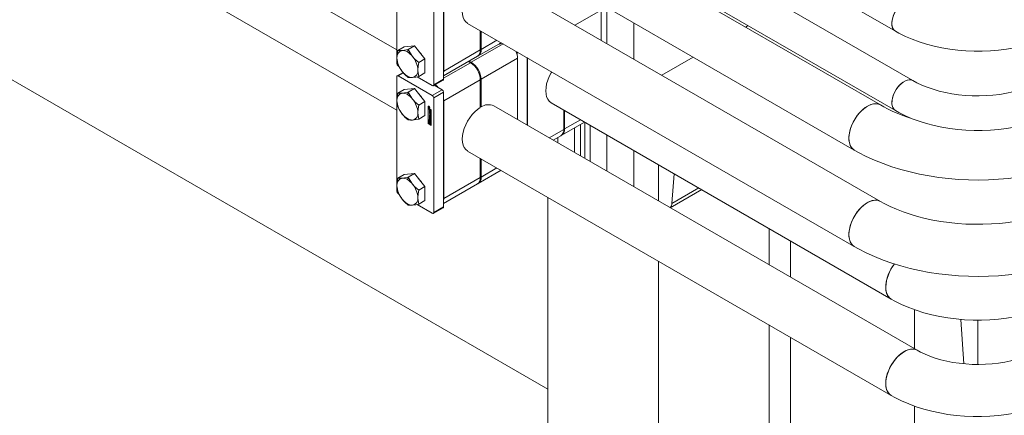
# Model space of a CAD drawing. Header units: millimetres. Extents: x 525 to 29324, y 175 to 20618.
# Tile 112 of 256: x 10965 to 11532, y 12393 to 12620. Entities that reach past the tile are written whole.
import ezdxf

# ---------------------------------------------------------------- set-up
doc = ezdxf.new("R2010")
doc.units = ezdxf.units.MM
doc.linetypes.add('SLD-Centrada-doble', pattern=[12.7, 6.35, -1.27, 1.27, -1.27, 1.27, -1.27])
doc.linetypes.add('SLD-Continua', pattern=[0])

msp = doc.modelspace()

# ---------------------------------------------------------------- linework, layer by layer
at = {"color": 7, "linetype": 'SLD-Continua', "lineweight": 18, "ltscale": 35}
for p, q in [((11181.89, 12602.99), (10389.12, 13060.65)), ((10374.12, 13034.67), (11181.89, 12568.35)), ((11277.47, 12724.3), (11468.92, 12613.78)), ((11478.92, 12585.38), (11247.86, 12718.76)), ((11237.87, 12701.44), (11468.92, 12568.06)), ((11268.86, 12407.63), (10813.48, 12670.51)), ((11268.86, 12407.63), (10813.48, 12670.51)), ((11268.86, 12407.63), (10813.48, 12670.51)), ((11268.86, 12407.63), (10813.48, 12670.51)), ((11268.86, 12407.63), (10813.48, 12670.51)), ((11460.21, 12571.33), (11285.73, 12672.05)), ((11181.89, 12595.15), (11181.89, 12661.13)), ((11208.76, 12586.17), (11208.76, 12652.15)), ((11203.1, 12582.9), (11203.1, 12648.88)), ((11208.93, 12590.89), (11208.93, 12647.23)), ((11460.21, 12515.81), (11237.64, 12644.29)), ((11270.73, 12646.07), (11445.21, 12545.35)), ((11302.8, 12627.56), (11302.8, 12606.68)), ((11299.44, 12608.62), (11299.44, 12625.99)), ((11222.65, 12618.31), (11445.21, 12489.83)), ((11318.36, 12618.57), (11318.36, 12597.7)), ((11382.51, 12616.18), (11384.04, 12617.06)), ((11382.51, 12616.18), (11384.04, 12617.06)), ((11382.51, 12616.18), (11384.04, 12617.06)), ((11382.51, 12616.18), (11384.04, 12617.06)), ((11382.51, 12616.18), (11384.04, 12617.06)), ((11384.04, 12617.06), (11382.51, 12616.18)), ((11384.04, 12617.06), (11382.51, 12616.18)), ((11384.04, 12617.06), (11382.51, 12616.18)), ((11384.04, 12617.06), (11382.51, 12616.18)), ((11384.04, 12617.06), (11382.51, 12616.18)), ((11229.93, 12603.01), (11229.93, 12614.11)), ((11230.36, 12613.86), (11230.36, 12603.25)), ((11186.06, 12604.75), (11182.49, 12602.69)), ((11192.07, 12605.29), (11186.06, 12604.75)), ((11192.07, 12605.29), (11188.5, 12603.23)), ((11198.08, 12597.81), (11192.07, 12605.29)), ((11228.7, 12599.59), (11241.89, 12607.2)), ((11241.26, 12606.41), (11240.88, 12606.63)), ((11240.92, 12606.64), (11241.26, 12606.44)), ((11241.06, 12606.73), (11241.26, 12606.61)), ((11241.26, 12606.81), (11241.23, 12606.83)), ((11241.26, 12606.61), (11241.93, 12606.99)), ((11241.58, 12606.99), (11241.26, 12606.81)), ((11242.27, 12606.98), (11241.26, 12606.41)), ((11241.26, 12606.44), (11241.93, 12606.83)), ((11241.26, 12606.44), (11241.26, 12606.61)), ((11241.41, 12606.93), (11241.44, 12606.91)), ((11241.55, 12607.01), (11241.58, 12606.99)), ((11241.93, 12606.99), (11241.72, 12607.11)), ((11241.76, 12607.13), (11242.1, 12606.93)), ((11241.93, 12606.83), (11241.93, 12606.99)), ((11242.1, 12606.93), (11242.1, 12607.08)), ((11242.1, 12606.93), (11242.23, 12607)), ((11208.76, 12588.08), (11228.28, 12599.35)), ((11251.18, 12601.84), (11251.18, 12599.95)), ((11334.43, 12588.42), (11352.51, 12598.86)), ((11334.43, 12588.42), (11352.51, 12598.86)), ((11334.43, 12588.42), (11352.51, 12598.86)), ((11334.43, 12588.42), (11352.51, 12598.86)), ((11334.43, 12588.42), (11352.51, 12598.86)), ((11352.51, 12598.86), (11334.43, 12588.42)), ((11352.51, 12598.86), (11334.43, 12588.42)), ((11352.51, 12598.86), (11334.43, 12588.42)), ((11352.51, 12598.86), (11334.43, 12588.42)), ((11352.51, 12598.86), (11334.43, 12588.42)), ((11183.1, 12593.55), (11182.66, 12593.8)), ((11198.08, 12597.81), (11194.51, 12595.75)), ((11198.08, 12589.8), (11198.08, 12597.81)), ((11224.28, 12595.66), (11223.08, 12596.35)), ((11223.51, 12596.59), (11224.7, 12595.91)), ((11251.36, 12562.89), (11251.36, 12598.23)), ((11256.84, 12559.72), (11256.84, 12598.57)), ((11257.02, 12559.62), (11257.02, 12598.47)), ((11181.89, 12521.66), (11181.89, 12587.64)), ((11185.47, 12590.08), (11182.11, 12588.14)), ((11202.32, 12576.74), (11182.66, 12588.09)), ((11202.32, 12582.46), (11193.5, 12587.55)), ((11198.08, 12589.8), (11194.51, 12587.74)), ((11202.87, 12582.4), (11208.53, 12585.67)), ((11207.98, 12580.01), (11203.35, 12582.68)), ((11229.93, 12569.94), (11229.93, 12585.86)), ((11230.36, 12586.11), (11230.36, 12570.18)), ((11186.06, 12580.26), (11182.49, 12578.2)), ((11192.07, 12580.79), (11186.06, 12580.26)), ((11192.07, 12580.79), (11188.5, 12578.74)), ((11198.08, 12573.32), (11192.07, 12580.79)), ((11208.76, 12512.68), (11208.76, 12578.66)), ((11198.08, 12573.32), (11194.51, 12571.26)), ((11198.08, 12565.3), (11198.08, 12573.32)), ((11200.23, 12570.62), (11200.09, 12570.54)), ((11200.33, 12570.64), (11200.23, 12570.62)), ((11203.1, 12509.42), (11203.1, 12575.39)), ((11208.93, 12517.4), (11208.93, 12573.74)), ((11481.42, 12430.08), (11237.64, 12570.8)), ((11270.73, 12572.58), (11466.42, 12459.61)), ((11198.08, 12565.3), (11194.51, 12563.24)), ((11199.83, 12569.61), (11201.68, 12568.53)), ((11199.83, 12560.62), (11199.83, 12569.61)), ((11199.97, 12569.52), (11199.97, 12560.7)), ((11200, 12569.3), (11200.14, 12569.38)), ((11200, 12569.3), (11200, 12562.81)), ((11201.51, 12568.43), (11200, 12569.3)), ((11200.1, 12570.06), (11200.1, 12570.26)), ((11200.2, 12570.12), (11200.1, 12570.06)), ((11200.6, 12569.77), (11200.1, 12570.06)), ((11201.65, 12568.51), (11200.14, 12569.38)), ((11200.18, 12570.2), (11200.18, 12570.19)), ((11200.18, 12570.19), (11200.18, 12570.17)), ((11200.18, 12570.17), (11200.18, 12570.13)), ((11200.18, 12570.13), (11200.35, 12570.04)), ((11200.31, 12570.32), (11200.2, 12570.26)), ((11200.24, 12570.28), (11200.24, 12570.34)), ((11200.34, 12570.29), (11200.27, 12570.24)), ((11200.38, 12570.22), (11200.32, 12570.18)), ((11200.49, 12570.14), (11200.35, 12570.06)), ((11200.49, 12570.12), (11200.35, 12570.04)), ((11200.35, 12570.04), (11200.35, 12570.06)), ((11200.51, 12570.1), (11200.37, 12570.02)), ((11200.6, 12570.04), (11200.37, 12570.02)), ((11200.37, 12570.02), (11200.6, 12569.89)), ((11200.41, 12570.05), (11200.39, 12570.06)), ((11200.41, 12570.14), (11200.6, 12570.17)), ((11200.49, 12570.14), (11200.49, 12570.15)), ((11200.49, 12570.12), (11200.49, 12570.14)), ((11200.6, 12570.11), (11200.51, 12570.1)), ((11200.6, 12570.17), (11200.6, 12570.04)), ((11200.6, 12569.89), (11200.6, 12569.77)), ((11200.6, 12569.65), (11200.74, 12569.73)), ((11200.68, 12568.78), (11200.86, 12568.67)), ((11200.68, 12567.85), (11200.68, 12568.78)), ((11200.82, 12567.94), (11200.68, 12567.85)), ((11201.41, 12567.43), (11200.68, 12567.85)), ((11200.68, 12567.77), (11200.86, 12567.67)), ((11200.68, 12566.85), (11200.68, 12567.77)), ((11200.82, 12566.93), (11200.68, 12566.85)), ((11201.41, 12566.43), (11200.68, 12566.85)), ((11200.68, 12566.75), (11201.21, 12566.45)), ((11200.68, 12566.48), (11200.68, 12566.75)), ((11200.82, 12566.56), (11200.68, 12566.48)), ((11201.18, 12566.19), (11200.68, 12566.48)), ((11200.68, 12565.92), (11201.18, 12565.63)), ((11200.68, 12565.64), (11200.68, 12565.92)), ((11200.82, 12565.73), (11200.68, 12565.64)), ((11201.21, 12565.34), (11200.68, 12565.64)), ((11200.68, 12565.21), (11201.41, 12565.24)), ((11200.68, 12564.81), (11200.68, 12565.21)), ((11200.82, 12564.89), (11200.68, 12564.81)), ((11201.41, 12563.94), (11200.68, 12564.81)), ((11200.82, 12567.94), (11200.82, 12568.7)), ((11201.41, 12567.59), (11200.82, 12567.94)), ((11200.82, 12566.93), (11200.82, 12567.69)), ((11201.41, 12566.59), (11200.82, 12566.93)), ((11200.82, 12566.56), (11200.82, 12566.67)), ((11201.32, 12566.27), (11200.82, 12566.56)), ((11200.82, 12565.73), (11200.82, 12565.84)), ((11201.35, 12565.42), (11200.82, 12565.73)), ((11200.82, 12564.89), (11200.82, 12565.21)), ((11201.41, 12564.19), (11200.82, 12564.89)), ((11200.98, 12565), (11200.84, 12564.92)), ((11201.13, 12564.93), (11200.84, 12564.92)), ((11200.84, 12564.92), (11201.13, 12564.57)), ((11200.86, 12568.67), (11200.86, 12568.02)), ((11200.86, 12568.02), (11200.98, 12567.95)), ((11200.86, 12567.67), (11200.86, 12567.02)), ((11200.86, 12567.02), (11200.98, 12566.95)), ((11200.98, 12568.57), (11201.16, 12568.47)), ((11200.98, 12567.95), (11200.98, 12568.57)), ((11201.12, 12568.03), (11200.98, 12567.95)), ((11200.98, 12567.57), (11201.16, 12567.46)), ((11200.98, 12566.95), (11200.98, 12567.57)), ((11201.12, 12567.03), (11200.98, 12566.95)), ((11201.27, 12565.01), (11200.98, 12565)), ((11201.12, 12568.03), (11201.12, 12568.49)), ((11201.12, 12567.03), (11201.12, 12567.48)), ((11201.27, 12565.01), (11201.13, 12564.93)), ((11201.13, 12564.57), (11201.13, 12564.93)), ((11201.16, 12568.47), (11201.16, 12567.85)), ((11201.16, 12567.85), (11201.41, 12567.7)), ((11201.16, 12567.46), (11201.16, 12566.84)), ((11201.16, 12566.84), (11201.41, 12566.7)), ((11201.23, 12565.63), (11201.37, 12565.71)), ((11201.25, 12565.67), (11201.25, 12566.06)), ((11201.27, 12564.65), (11201.27, 12565.01)), ((11201.41, 12565.01), (11201.29, 12564.94)), ((11201.41, 12564.94), (11201.29, 12564.94)), ((11201.29, 12564.94), (11201.29, 12564.38)), ((11201.39, 12565.75), (11201.39, 12566.14)), ((11201.41, 12567.7), (11201.41, 12567.43)), ((11201.41, 12566.7), (11201.41, 12566.43)), ((11201.41, 12565.24), (11201.41, 12564.94)), ((11201.43, 12566.06), (11201.43, 12565.47)), ((11201.65, 12568.51), (11201.51, 12568.43)), ((11201.51, 12561.94), (11201.51, 12568.43)), ((11201.65, 12562.02), (11201.65, 12568.51)), ((11201.68, 12568.53), (11201.68, 12559.55)), ((11229.93, 12570.43), (11230.36, 12570.18)), ((11278.02, 12557.28), (11278.02, 12568.37)), ((11278.44, 12568.13), (11278.44, 12557.52)), ((11199.97, 12560.7), (11199.83, 12560.62)), ((11201.68, 12559.55), (11199.83, 12560.62)), ((11201.68, 12559.71), (11199.97, 12560.7)), ((11200, 12562.81), (11201.51, 12561.94)), ((11200.14, 12562.68), (11200, 12562.6)), ((11200.18, 12562.5), (11200, 12562.6)), ((11200, 12562.6), (11200, 12560.72)), ((11200, 12560.72), (11200.67, 12560.34)), ((11200.32, 12562.58), (11200.14, 12562.68)), ((11200.32, 12562.58), (11200.18, 12562.5)), ((11200.18, 12560.83), (11200.18, 12562.5)), ((11200.32, 12560.91), (11200.18, 12560.83)), ((11200.49, 12560.64), (11200.18, 12560.83)), ((11200.32, 12561.7), (11200.32, 12562.58)), ((11200.32, 12560.91), (11200.32, 12561.26)), ((11200.49, 12560.81), (11200.32, 12560.91)), ((11200.49, 12561.86), (11200.42, 12561.81)), ((11200.63, 12562.4), (11200.49, 12562.32)), ((11200.49, 12562.32), (11200.49, 12561.84)), ((11200.67, 12562.22), (11200.49, 12562.32)), ((11200.49, 12560.92), (11200.49, 12560.64)), ((11200.81, 12562.3), (11200.63, 12562.4)), ((11200.81, 12562.3), (11200.67, 12562.22)), ((11200.67, 12561.61), (11200.67, 12562.22)), ((11200.81, 12561.69), (11200.67, 12561.61)), ((11200.81, 12561.03), (11200.67, 12560.95)), ((11200.67, 12560.34), (11200.67, 12560.95)), ((11200.81, 12560.42), (11200.67, 12560.34)), ((11200.68, 12564.62), (11200.86, 12564.52)), ((11200.68, 12563.6), (11200.68, 12564.62)), ((11200.82, 12563.68), (11200.68, 12563.6)), ((11200.86, 12563.49), (11200.68, 12563.6)), ((11200.68, 12562.77), (11200.68, 12563.28)), ((11200.81, 12561.69), (11200.81, 12562.3)), ((11200.81, 12560.42), (11200.81, 12561.03)), ((11200.82, 12563.68), (11200.82, 12564.54)), ((11200.86, 12563.66), (11200.82, 12563.68)), ((11200.82, 12562.85), (11200.82, 12563.36)), ((11200.98, 12562.2), (11200.84, 12562.12)), ((11201.51, 12561.73), (11200.84, 12562.12)), ((11200.84, 12562.12), (11200.84, 12561.51)), ((11200.98, 12560.93), (11200.84, 12560.85)), ((11200.84, 12560.85), (11200.84, 12560.24)), ((11200.84, 12560.24), (11201.02, 12560.14)), ((11200.86, 12564.52), (11200.86, 12564.14)), ((11200.86, 12564.14), (11201.41, 12563.83)), ((11201, 12563.95), (11200.86, 12563.87)), ((11200.86, 12563.87), (11200.86, 12563.49)), ((11201.41, 12563.55), (11200.86, 12563.87)), ((11200.87, 12563.12), (11200.87, 12562.69)), ((11200.92, 12563.21), (11200.89, 12563.19)), ((11200.92, 12563.4), (11200.92, 12563.19)), ((11200.94, 12562.58), (11201.08, 12562.66)), ((11200.96, 12562.64), (11200.97, 12563.11)), ((11201.65, 12561.82), (11200.98, 12562.2)), ((11201.03, 12560.92), (11200.98, 12560.93)), ((11201.41, 12563.71), (11201, 12563.95)), ((11201.02, 12561.54), (11201.02, 12561.81)), ((11201.02, 12561.81), (11201.33, 12561.63)), ((11201.16, 12561.62), (11201.02, 12561.54)), ((11201.02, 12560.14), (11201.02, 12560.62)), ((11201.16, 12560.22), (11201.02, 12560.14)), ((11201.09, 12560.64), (11201.23, 12560.73)), ((11201.11, 12562.72), (11201.12, 12563.19)), ((11201.27, 12564.65), (11201.13, 12564.57)), ((11201.15, 12562.97), (11201.14, 12562.51)), ((11201.16, 12561.62), (11201.16, 12561.73)), ((11201.16, 12560.22), (11201.16, 12560.68)), ((11201.32, 12563.12), (11201.17, 12563.04)), ((11201.19, 12562.42), (11201.2, 12562.42)), ((11201.19, 12562.21), (11201.19, 12562.42)), ((11201.34, 12562.29), (11201.19, 12562.21)), ((11201.35, 12563.09), (11201.22, 12563.01)), ((11201.22, 12562.41), (11201.36, 12562.5)), ((11201.38, 12563.05), (11201.24, 12562.97)), ((11201.24, 12562.48), (11201.24, 12562.91)), ((11201.29, 12564.38), (11201.41, 12564.23)), ((11201.33, 12561.63), (11201.33, 12559.96)), ((11201.33, 12559.96), (11201.51, 12559.85)), ((11201.34, 12562.29), (11201.34, 12562.48)), ((11201.39, 12562.56), (11201.39, 12563)), ((11201.41, 12564.23), (11201.41, 12563.94)), ((11201.41, 12563.83), (11201.41, 12563.55)), ((11201.43, 12562.84), (11201.43, 12562.34)), ((11201.51, 12561.94), (11201.65, 12562.02)), ((11201.65, 12561.82), (11201.51, 12561.73)), ((11201.51, 12559.85), (11201.51, 12561.73)), ((11201.65, 12559.94), (11201.51, 12559.85)), ((11201.65, 12559.94), (11201.65, 12561.82)), ((11276.78, 12553.86), (11289.97, 12561.47)), ((11287.6, 12560.1), (11287.6, 12541.97)), ((11290.07, 12561.41), (11290.07, 12540.54)), ((11293.25, 12559.58), (11293.25, 12538.7)), ((11271.89, 12551.04), (11276.36, 12553.62)), ((11284.06, 12558.06), (11284.06, 12544.01)), ((11302.8, 12554.07), (11302.8, 12533.19)), ((11274.52, 12552.55), (11274.52, 12549.52)), ((11222.65, 12544.82), (11466.42, 12404.09)), ((11318.36, 12545.09), (11318.36, 12524.21)), ((11229.93, 12529.52), (11229.93, 12540.62)), ((11230.36, 12540.37), (11230.36, 12529.77)), ((11332.5, 12516.05), (11332.5, 12536.92)), ((11332.5, 12516.05), (11332.5, 12536.92)), ((11332.5, 12516.05), (11332.5, 12536.92)), ((11332.5, 12516.05), (11332.5, 12536.92)), ((11332.5, 12516.05), (11332.5, 12536.92)), ((11332.5, 12516.05), (11332.5, 12536.92)), ((11332.5, 12516.05), (11332.5, 12536.92)), ((11332.5, 12516.05), (11332.5, 12536.92)), ((11332.5, 12516.05), (11332.5, 12536.92)), ((11332.5, 12516.05), (11332.5, 12536.92)), ((11186.06, 12531.26), (11182.49, 12529.21)), ((11192.07, 12531.8), (11186.06, 12531.26)), ((11192.07, 12531.8), (11188.5, 12529.74)), ((11198.08, 12524.32), (11192.07, 12531.8)), ((11228.7, 12526.1), (11241.89, 12533.72)), ((11341.45, 12531.75), (11340.22, 12514.62)), ((11341.45, 12531.75), (11340.22, 12514.62)), ((11341.45, 12531.75), (11340.22, 12514.62)), ((11341.45, 12531.75), (11340.22, 12514.62)), ((11341.45, 12531.75), (11340.22, 12514.62)), ((11208.76, 12514.59), (11228.28, 12525.86)), ((11183.1, 12520.06), (11182.66, 12520.31)), ((11198.08, 12524.32), (11194.51, 12522.27)), ((11198.08, 12516.31), (11198.08, 12524.32)), ((11339.26, 12512.14), (11357.35, 12522.58)), ((11339.26, 12512.14), (11357.35, 12522.58)), ((11339.26, 12512.14), (11357.35, 12522.58)), ((11339.26, 12512.14), (11357.35, 12522.58)), ((11339.26, 12512.14), (11357.35, 12522.58)), ((11202.32, 12508.97), (11193.5, 12514.06)), ((11198.08, 12516.31), (11194.51, 12514.25)), ((11268.86, 11778.92), (11268.86, 12518.14)), ((11268.86, 11778.92), (11268.86, 12518.14)), ((11268.86, 11778.92), (11268.86, 12518.14)), ((11268.86, 11778.92), (11268.86, 12518.14)), ((11268.86, 11778.92), (11268.86, 12518.14)), ((11202.87, 12508.91), (11208.53, 12512.18)), ((11396.14, 12479.31), (11396.14, 12500.18)), ((11396.14, 12479.31), (11396.14, 12500.18)), ((11396.14, 12479.31), (11396.14, 12500.18)), ((11396.14, 12479.31), (11396.14, 12500.18)), ((11396.14, 12479.31), (11396.14, 12500.18)), ((11408.51, 12472.16), (11408.51, 12493.04)), ((11408.51, 12472.16), (11408.51, 12493.04)), ((11408.51, 12472.16), (11408.51, 12493.04)), ((11408.51, 12472.16), (11408.51, 12493.04)), ((11408.51, 12472.16), (11408.51, 12493.04)), ((11332.5, 11742.19), (11332.5, 12481.41)), ((11332.5, 11742.19), (11332.5, 12481.41)), ((11332.5, 11742.19), (11332.5, 12481.41)), ((11332.5, 11742.19), (11332.5, 12481.41)), ((11332.5, 11742.19), (11332.5, 12481.41)), ((11508.3, 12422.32), (11506.6, 12447.88)), ((11508.3, 12422.32), (11506.6, 12447.88)), ((11508.3, 12422.32), (11506.6, 12447.88)), ((11508.3, 12422.32), (11506.6, 12447.88)), ((11508.3, 12422.32), (11506.6, 12447.88)), ((11516.35, 12447.48), (11516.35, 12421.95)), ((11516.35, 12447.48), (11516.35, 12421.95)), ((11516.35, 12447.48), (11516.35, 12421.95)), ((11516.35, 12447.48), (11516.35, 12421.95)), ((11516.35, 12447.48), (11516.35, 12421.95)), ((11396.14, 11778.92), (11396.14, 12444.67)), ((11396.14, 11778.92), (11396.14, 12444.67)), ((11396.14, 11778.92), (11396.14, 12444.67)), ((11396.14, 11778.92), (11396.14, 12444.67)), ((11396.14, 11778.92), (11396.14, 12444.67)), ((11408.51, 11715.67), (11408.51, 12437.52)), ((11408.51, 11715.67), (11408.51, 12437.52)), ((11408.51, 11715.67), (11408.51, 12437.52)), ((11408.51, 11715.67), (11408.51, 12437.52)), ((11408.51, 11715.67), (11408.51, 12437.52))]:
    msp.add_line(p, q, dxfattribs=at)
at = {"color": 8, "linetype": 'SLD-Centrada-doble', "lineweight": 18, "ltscale": 35}
for p, q in [((11299.44, 12625.99), (11284.4, 12617.3)), ((11243.08, 12606.52), (11224.7, 12595.91)), ((11239.54, 12608.56), (11230.36, 12603.25)), ((11187.97, 12601.85), (11188.5, 12603.23)), ((11208.93, 12590.89), (11229.93, 12603.01)), ((11208.76, 12586.7), (11224.28, 12595.66)), ((11251.36, 12598.23), (11230.36, 12586.11)), ((11182.66, 12588.09), (11185.7, 12589.84)), ((11188.5, 12587.2), (11187.97, 12587.97)), ((11203.1, 12582.9), (11208.76, 12586.17)), ((11208.93, 12573.74), (11229.93, 12585.86)), ((11187.97, 12577.35), (11188.5, 12578.74)), ((11202.32, 12576.74), (11207.98, 12580.01)), ((11203.1, 12575.39), (11208.76, 12578.66)), ((11200.44, 12570.57), (11200.34, 12570.51)), ((11200.24, 12570.34), (11200.1, 12570.26)), ((11200.21, 12570.39), (11200.11, 12570.33)), ((11200.32, 12570.31), (11200.23, 12570.26)), ((11200.34, 12570.3), (11200.26, 12570.25)), ((11200.47, 12569.63), (11200.34, 12569.55)), ((11201.32, 12566.27), (11201.18, 12566.19)), ((11201.35, 12565.42), (11201.21, 12565.34)), ((11201.39, 12566.14), (11201.25, 12566.06)), ((11201.39, 12565.75), (11201.25, 12565.67)), ((11188.5, 12562.71), (11187.97, 12563.47)), ((11200.82, 12563.36), (11200.68, 12563.28)), ((11200.82, 12562.85), (11200.68, 12562.77)), ((11200.92, 12563.2), (11200.9, 12563.19)), ((11201.05, 12562.45), (11200.91, 12562.37)), ((11201.1, 12562.67), (11200.95, 12562.59)), ((11201.11, 12562.72), (11200.96, 12562.64)), ((11201.1, 12562.7), (11200.96, 12562.62)), ((11201.12, 12563.19), (11200.97, 12563.11)), ((11201.2, 12563.03), (11201.34, 12563.11)), ((11201.35, 12562.28), (11201.2, 12562.2)), ((11201.37, 12562.5), (11201.23, 12562.42)), ((11201.39, 12563), (11201.24, 12562.91)), ((11201.39, 12562.56), (11201.24, 12562.48)), ((11201.38, 12562.53), (11201.24, 12562.45)), ((11287.63, 12562.83), (11278.44, 12557.52)), ((11269.55, 12552.39), (11278.02, 12557.28)), ((11239.54, 12535.07), (11230.36, 12529.77)), ((11187.97, 12528.36), (11188.5, 12529.74)), ((11208.93, 12517.4), (11229.93, 12529.52)), ((11355.67, 12523.54), (11340.22, 12514.62)), ((11355.67, 12523.54), (11340.22, 12514.62)), ((11355.67, 12523.54), (11340.22, 12514.62)), ((11355.67, 12523.54), (11340.22, 12514.62)), ((11355.67, 12523.54), (11340.22, 12514.62)), ((11188.5, 12513.71), (11187.97, 12514.48)), ((11203.1, 12509.42), (11208.76, 12512.68)), ((11479.93, 12430.94), (11479.93, 12453.46)), ((11479.93, 12430.94), (11479.93, 12453.46)), ((11479.93, 12430.94), (11479.93, 12453.46)), ((11479.93, 12430.94), (11479.93, 12453.46)), ((11479.93, 12430.94), (11479.93, 12453.46)), ((11479.93, 11756.9), (11479.93, 12397.95)), ((11479.93, 11756.9), (11479.93, 12397.95)), ((11479.93, 11756.9), (11479.93, 12397.95)), ((11479.93, 11756.9), (11479.93, 12397.95)), ((11479.93, 11756.9), (11479.93, 12397.95))]:
    msp.add_line(p, q, dxfattribs=at)
at = {"color": 7, "linetype": 'SLD-Continua', "lineweight": 18, "ltscale": 35, "flags": 128}
for points in [[(11222.65, 12618.31), (11222.57, 12618.36), (11221.51, 12619.2), (11220.67, 12620.34), (11220.04, 12621.73), (11219.67, 12623.36), (11219.54, 12625.18), (11219.67, 12627.14), (11220.04, 12629.21), (11220.67, 12631.33), (11221.51, 12633.44), (11222.57, 12635.5), (11223.81, 12637.47), (11225.2, 12639.28), (11226.71, 12640.9), (11228.3, 12642.3), (11229.93, 12643.43)], [(11478.92, 12631.1), (11478.55, 12631.28), (11477.46, 12631.55), (11476.23, 12631.49), (11474.93, 12631.1), (11473.58, 12630.4), (11472.25, 12629.41), (11470.98, 12628.17), (11469.82, 12626.72), (11468.8, 12625.12), (11467.97, 12623.42), (11467.36, 12621.68), (11466.98, 12619.97), (11466.85, 12618.35)], [(11479.01, 12631.04), (11478.02, 12631.45), (11476.86, 12631.56), (11475.59, 12631.33), (11474.26, 12630.79), (11472.91, 12629.94), (11471.61, 12628.82), (11470.38, 12627.47), (11469.29, 12625.93), (11468.36, 12624.27), (11467.64, 12622.55), (11467.14, 12620.82), (11466.88, 12619.15), (11466.88, 12617.6), (11467.14, 12616.22), (11467.64, 12615.07), (11468.36, 12614.18), (11468.92, 12613.78)], [(11468.92, 12613.78), (11470.85, 12612.7), (11474.6, 12610.84), (11478.52, 12609.15), (11482.61, 12607.64), (11486.84, 12606.31), (11491.19, 12605.17), (11495.65, 12604.22), (11500.19, 12603.45), (11504.8, 12602.88), (11509.46, 12602.5), (11514.15, 12602.31), (11518.84, 12602.32), (11523.53, 12602.52), (11528.18, 12602.91), (11532.79, 12603.5), (11537.33, 12604.27), (11541.78, 12605.24), (11546.12, 12606.39), (11550.35, 12607.73), (11554.43, 12609.25), (11558.35, 12610.96), (11562.1, 12612.84), (11563.77, 12613.78)], [(11182.49, 12602.69), (11182.06, 12600.13), (11181.96, 12598.38)], [(11184.96, 12602.65), (11183.5, 12602.6), (11182.49, 12602.69)], [(11188.5, 12603.23), (11186.33, 12602.83), (11184.96, 12602.65)], [(11190.97, 12599.18), (11189.51, 12601.3), (11188.5, 12603.23)], [(11194.51, 12595.75), (11192.34, 12597.66), (11190.97, 12599.18)], [(11181.96, 12598.38), (11182.12, 12596.31), (11182.49, 12594.68)], [(11182.49, 12594.68), (11183.79, 12592.27), (11184.96, 12590.63)], [(11193.98, 12591.44), (11194.14, 12593.7), (11194.51, 12595.75)], [(11184.96, 12590.63), (11186.75, 12588.7), (11188.5, 12587.2)], [(11190.97, 12587.16), (11192.76, 12587.4), (11194.51, 12587.74)], [(11194.51, 12587.74), (11194.08, 12589.8), (11193.98, 12591.44)], [(11208.93, 12590.89), (11208.82, 12589.67), (11208.76, 12589.37)], [(11270.73, 12572.58), (11270.65, 12572.63), (11269.6, 12573.47), (11268.75, 12574.6), (11268.13, 12576), (11267.75, 12577.63), (11267.62, 12579.45), (11267.75, 12581.41), (11268.13, 12583.48), (11268.75, 12585.59), (11269.6, 12587.71), (11270.65, 12589.77), (11271.02, 12590.39)], [(11188.5, 12587.2), (11189.8, 12587.11), (11190.97, 12587.16)], [(11478.92, 12585.38), (11478.29, 12585.66), (11477.16, 12585.85), (11475.91, 12585.7), (11474.59, 12585.23), (11473.25, 12584.46), (11471.93, 12583.4), (11470.68, 12582.1), (11469.55, 12580.61), (11468.58, 12578.98), (11467.8, 12577.26), (11467.24, 12575.53), (11466.92, 12573.84), (11466.86, 12572.25), (11467.05, 12570.82), (11467.49, 12569.61), (11468.16, 12568.66), (11468.92, 12568.06)], [(11479.01, 12585.32), (11478.02, 12585.74), (11476.86, 12585.84), (11475.59, 12585.61), (11474.26, 12585.07), (11472.91, 12584.22), (11471.61, 12583.1), (11470.38, 12581.75), (11469.29, 12580.21), (11468.36, 12578.56), (11467.64, 12576.83), (11467.14, 12575.1), (11466.88, 12573.43), (11466.88, 12571.88), (11467.14, 12570.5), (11467.64, 12569.35), (11468.36, 12568.46), (11468.92, 12568.06)], [(11553.77, 12585.38), (11552.41, 12584.62), (11549.62, 12583.23), (11546.6, 12581.94), (11543.39, 12580.77), (11539.99, 12579.72), (11536.44, 12578.81), (11532.74, 12578.04), (11528.94, 12577.43), (11525.04, 12576.98), (11521.09, 12576.69), (11517.1, 12576.57), (11513.1, 12576.63), (11509.13, 12576.85), (11505.2, 12577.24), (11501.35, 12577.79), (11497.61, 12578.51), (11493.99, 12579.37), (11490.52, 12580.37), (11487.23, 12581.51), (11484.13, 12582.76), (11481.26, 12584.11), (11478.92, 12585.38)], [(11182.49, 12578.2), (11182.06, 12575.64), (11181.96, 12573.88)], [(11184.96, 12578.16), (11183.5, 12578.11), (11182.49, 12578.2)], [(11188.5, 12578.74), (11186.33, 12578.33), (11184.96, 12578.16)], [(11190.97, 12574.69), (11189.51, 12576.8), (11188.5, 12578.74)], [(11181.96, 12573.88), (11182.12, 12571.81), (11182.49, 12570.18)], [(11194.51, 12571.26), (11192.34, 12573.16), (11190.97, 12574.69)], [(11193.98, 12566.94), (11194.14, 12569.2), (11194.51, 12571.26)], [(11200.34, 12569.55), (11200.16, 12569.7), (11200.01, 12569.9), (11199.91, 12570.14), (11199.88, 12570.36), (11199.91, 12570.55), (11200.01, 12570.67), (11200.16, 12570.7), (11200.34, 12570.64)], [(11200.34, 12570.51), (11200.21, 12570.56), (11200.09, 12570.54), (11200.01, 12570.45), (11199.98, 12570.3), (11200.01, 12570.13), (11200.09, 12569.95), (11200.21, 12569.79), (11200.34, 12569.68)], [(11200.02, 12570.46), (11200.05, 12570.63), (11200.09, 12570.7)], [(11200.34, 12570.64), (11200.52, 12570.49), (11200.67, 12570.29), (11200.78, 12570.05), (11200.81, 12569.82), (11200.78, 12569.64), (11200.67, 12569.52), (11200.52, 12569.49), (11200.34, 12569.55)], [(11200.34, 12569.68), (11200.48, 12569.63), (11200.6, 12569.65), (11200.68, 12569.74), (11200.71, 12569.89), (11200.68, 12570.06), (11200.6, 12570.24), (11200.48, 12570.4), (11200.34, 12570.51)], [(11208.76, 12575.46), (11208.82, 12575.08), (11208.93, 12573.74)], [(11460.2, 12571.33), (11459.76, 12571.55), (11458.47, 12571.95), (11457.05, 12572.02), (11455.52, 12571.77), (11453.92, 12571.21), (11452.3, 12570.34), (11450.69, 12569.19), (11449.12, 12567.79), (11447.64, 12566.17), (11446.28, 12564.37), (11445.06, 12562.42), (11444.03, 12560.37), (11443.2, 12558.28), (11442.59, 12556.19), (11442.22, 12554.15), (11442.1, 12552.21)], [(11460.21, 12571.33), (11459.14, 12571.79), (11457.77, 12572.02), (11456.29, 12571.93), (11454.73, 12571.53), (11453.11, 12570.81), (11451.49, 12569.8), (11449.9, 12568.52), (11448.37, 12567.01), (11446.94, 12565.29), (11445.65, 12563.41), (11444.52, 12561.41), (11443.59, 12559.33), (11442.87, 12557.24), (11442.38, 12555.16), (11442.13, 12553.17), (11442.13, 12551.29), (11442.38, 12549.58), (11442.87, 12548.08), (11443.59, 12546.81), (11444.52, 12545.82), (11445.21, 12545.35)], [(11182.49, 12570.18), (11183.79, 12567.78), (11184.96, 12566.14)], [(11184.96, 12566.14), (11186.75, 12564.21), (11188.5, 12562.71)], [(11194.51, 12563.24), (11194.08, 12565.3), (11193.98, 12566.94)], [(11200.74, 12569.57), (11200.66, 12569.57), (11200.5, 12569.63)], [(11200.74, 12569.73), (11200.74, 12569.73), (11200.81, 12569.81)], [(11201.35, 12565.42), (11201.39, 12565.4), (11201.42, 12565.39)], [(11222.65, 12544.82), (11222.57, 12544.87), (11221.51, 12545.71), (11220.67, 12546.85), (11220.04, 12548.24), (11219.67, 12549.87), (11219.54, 12551.69), (11219.67, 12553.66), (11220.04, 12555.72), (11220.67, 12557.84), (11221.51, 12559.95), (11222.57, 12562.01), (11223.81, 12563.98), (11225.2, 12565.79), (11226.71, 12567.42), (11228.3, 12568.81), (11229.93, 12569.94)], [(11468.92, 12568.06), (11470.85, 12566.98), (11474.6, 12565.12), (11478.52, 12563.43), (11482.61, 12561.92), (11486.84, 12560.59), (11491.19, 12559.45), (11495.65, 12558.5), (11500.19, 12557.73), (11504.8, 12557.16), (11509.46, 12556.78), (11514.15, 12556.59), (11518.84, 12556.6), (11523.53, 12556.8), (11528.18, 12557.19), (11532.79, 12557.78), (11537.33, 12558.55), (11541.78, 12559.52), (11546.12, 12560.67), (11550.35, 12562.01), (11554.43, 12563.53), (11558.35, 12565.24), (11562.1, 12567.12), (11563.77, 12568.06)], [(11188.5, 12562.71), (11189.8, 12562.61), (11190.97, 12562.67)], [(11190.97, 12562.67), (11192.76, 12562.91), (11194.51, 12563.24)], [(11200.49, 12561.84), (11200.4, 12561.8), (11200.34, 12561.73), (11200.29, 12561.63), (11200.28, 12561.5), (11200.29, 12561.36), (11200.34, 12561.21), (11200.4, 12561.06), (11200.49, 12560.92)], [(11200.67, 12560.95), (11200.58, 12561.05), (11200.51, 12561.16), (11200.47, 12561.28), (11200.46, 12561.4), (11200.47, 12561.5), (11200.51, 12561.57), (11200.58, 12561.61), (11200.67, 12561.61)], [(11200.83, 12563.44), (11200.82, 12563.41), (11200.82, 12563.36)], [(11200.84, 12561.51), (11200.93, 12561.41), (11201, 12561.3), (11201.04, 12561.17), (11201.06, 12561.06), (11201.04, 12560.96), (11201, 12560.88), (11200.93, 12560.85), (11200.84, 12560.85)], [(11201.02, 12560.62), (11201.11, 12560.65), (11201.18, 12560.73), (11201.22, 12560.83), (11201.23, 12560.95), (11201.22, 12561.1), (11201.18, 12561.25), (11201.11, 12561.4), (11201.02, 12561.54)], [(11201.05, 12562.45), (11201.09, 12562.43), (11201.12, 12562.42)], [(11201.13, 12563.27), (11201.12, 12563.24), (11201.12, 12563.19)], [(11201.35, 12562.28), (11201.39, 12562.26), (11201.42, 12562.26)], [(11442.1, 12552.21), (11442.22, 12550.42), (11442.59, 12548.8), (11443.2, 12547.41), (11444.03, 12546.28), (11445.06, 12545.43), (11445.21, 12545.35)], [(11445.21, 12545.35), (11447.57, 12544.02), (11452.11, 12541.7), (11456.84, 12539.55), (11461.74, 12537.58), (11466.79, 12535.79), (11471.98, 12534.18), (11477.3, 12532.76), (11482.73, 12531.52), (11488.25, 12530.47), (11493.84, 12529.62), (11499.5, 12528.95), (11505.2, 12528.48), (11510.94, 12528.2), (11516.69, 12528.12), (11522.44, 12528.23), (11528.17, 12528.53), (11533.87, 12529.02), (11539.51, 12529.71), (11545.1, 12530.59), (11550.61, 12531.66), (11556.02, 12532.91), (11561.32, 12534.36), (11566.5, 12535.99), (11571.54, 12537.8), (11576.43, 12539.8), (11581.15, 12541.98), (11585.68, 12544.33), (11587.49, 12545.35)], [(11182.49, 12529.21), (11182.06, 12526.64), (11181.96, 12524.89)], [(11184.96, 12529.16), (11183.5, 12529.11), (11182.49, 12529.21)], [(11188.5, 12529.74), (11186.33, 12529.34), (11184.96, 12529.16)], [(11190.97, 12525.69), (11189.51, 12527.81), (11188.5, 12529.74)], [(11194.51, 12522.27), (11192.34, 12524.17), (11190.97, 12525.69)], [(11181.96, 12524.89), (11182.12, 12522.82), (11182.49, 12521.19)], [(11182.49, 12521.19), (11183.79, 12518.78), (11184.96, 12517.14)], [(11193.98, 12517.95), (11194.14, 12520.21), (11194.51, 12522.27)], [(11184.96, 12517.14), (11186.75, 12515.22), (11188.5, 12513.71)], [(11190.97, 12513.67), (11192.76, 12513.91), (11194.51, 12514.25)], [(11194.51, 12514.25), (11194.08, 12516.31), (11193.98, 12517.95)], [(11208.93, 12517.4), (11208.82, 12516.19), (11208.76, 12515.88)], [(11442.1, 12496.7), (11442.22, 12498.64), (11442.59, 12500.68), (11443.2, 12502.77), (11444.03, 12504.86), (11445.06, 12506.9), (11446.28, 12508.85), (11447.64, 12510.66), (11449.12, 12512.28), (11450.69, 12513.68), (11452.3, 12514.83), (11453.92, 12515.69), (11455.52, 12516.25), (11457.05, 12516.5), (11458.47, 12516.43), (11459.76, 12516.04), (11460.2, 12515.81)], [(11460.21, 12515.81), (11459.14, 12516.27), (11457.77, 12516.51), (11456.29, 12516.42), (11454.73, 12516.01), (11453.11, 12515.29), (11451.49, 12514.29), (11449.9, 12513.01), (11448.37, 12511.49), (11446.94, 12509.77), (11445.65, 12507.89), (11444.52, 12505.89), (11443.59, 12503.82), (11442.87, 12501.72), (11442.38, 12499.65), (11442.13, 12497.65), (11442.13, 12495.78), (11442.38, 12494.07), (11442.87, 12492.56), (11443.59, 12491.3), (11444.52, 12490.3), (11445.21, 12489.83)], [(11572.49, 12515.81), (11570.82, 12514.88), (11567.45, 12513.16), (11563.86, 12511.53), (11560.06, 12510.02), (11556.06, 12508.62), (11551.88, 12507.34), (11547.55, 12506.21), (11543.06, 12505.21), (11538.46, 12504.37), (11533.76, 12503.69), (11528.97, 12503.17), (11524.13, 12502.82), (11519.25, 12502.63), (11514.35, 12502.62), (11509.47, 12502.77), (11504.61, 12503.09), (11499.81, 12503.58), (11495.08, 12504.24), (11490.45, 12505.05), (11485.94, 12506.02), (11481.56, 12507.13), (11477.34, 12508.38), (11473.3, 12509.77), (11469.46, 12511.27), (11465.82, 12512.88), (11462.42, 12514.59), (11460.21, 12515.81)], [(11188.5, 12513.71), (11189.8, 12513.62), (11190.97, 12513.67)], [(11445.21, 12489.83), (11445.06, 12489.92), (11444.03, 12490.77), (11443.2, 12491.9), (11442.59, 12493.29), (11442.22, 12494.9), (11442.1, 12496.7)], [(11445.21, 12489.83), (11447.57, 12488.51), (11452.11, 12486.18), (11456.84, 12484.04), (11461.74, 12482.06), (11466.79, 12480.27), (11471.98, 12478.66), (11477.3, 12477.24), (11482.73, 12476.01), (11488.25, 12474.96), (11493.84, 12474.1), (11499.5, 12473.44), (11505.2, 12472.97), (11510.94, 12472.69), (11516.69, 12472.6), (11522.44, 12472.71), (11528.17, 12473.01), (11533.87, 12473.51), (11539.51, 12474.19), (11545.1, 12475.07), (11550.61, 12476.14), (11556.02, 12477.4), (11561.32, 12478.84), (11566.5, 12480.47), (11571.54, 12482.29), (11576.43, 12484.28), (11581.15, 12486.46), (11585.68, 12488.81), (11587.49, 12489.83)], [(11468.35, 12479.81), (11468.15, 12479.55), (11466.86, 12477.67), (11465.74, 12475.67), (11464.8, 12473.6), (11464.08, 12471.5), (11463.59, 12469.43), (11463.34, 12467.43), (11463.34, 12465.56), (11463.59, 12463.85), (11464.08, 12462.34), (11464.8, 12461.08), (11465.74, 12460.08), (11466.42, 12459.61)], [(11463.31, 12466.48), (11463.44, 12464.68), (11463.81, 12463.07), (11464.41, 12461.68), (11465.24, 12460.55), (11466.28, 12459.7), (11466.42, 12459.61)], [(11466.42, 12459.61), (11468.5, 12458.46), (11472.44, 12456.49), (11476.55, 12454.72), (11480.83, 12453.13), (11485.25, 12451.73), (11489.78, 12450.53), (11494.41, 12449.53), (11499.13, 12448.72), (11503.9, 12448.11), (11508.73, 12447.7), (11513.58, 12447.49), (11518.44, 12447.47), (11523.29, 12447.66), (11528.12, 12448.04), (11532.9, 12448.62), (11537.62, 12449.4), (11542.27, 12450.38), (11546.82, 12451.55), (11551.25, 12452.92), (11555.56, 12454.49), (11559.72, 12456.25), (11563.72, 12458.2), (11566.27, 12459.61)], [(11481.41, 12430.08), (11480.98, 12430.3), (11479.69, 12430.69), (11478.26, 12430.77), (11476.73, 12430.52), (11475.14, 12429.96), (11473.51, 12429.09), (11471.9, 12427.94), (11470.33, 12426.54), (11468.85, 12424.92), (11467.49, 12423.11), (11466.28, 12421.17), (11465.24, 12419.12), (11464.41, 12417.03), (11463.81, 12414.94), (11463.44, 12412.9), (11463.31, 12410.96)], [(11481.42, 12430.08), (11480.35, 12430.54), (11478.99, 12430.77), (11477.51, 12430.68), (11475.94, 12430.28), (11474.33, 12429.56), (11472.7, 12428.55), (11471.11, 12427.27), (11469.58, 12425.76), (11468.15, 12424.04), (11466.86, 12422.16), (11465.74, 12420.15), (11464.8, 12418.08), (11464.08, 12415.99), (11463.59, 12413.91), (11463.34, 12411.92), (11463.34, 12410.04), (11463.59, 12408.33), (11464.08, 12406.83), (11464.8, 12405.56), (11465.74, 12404.57), (11466.42, 12404.09)], [(11551.27, 12430.08), (11550.05, 12429.4), (11547.53, 12428.14), (11544.78, 12426.97), (11541.81, 12425.88), (11538.65, 12424.9), (11535.32, 12424.05), (11531.83, 12423.32), (11528.23, 12422.75), (11524.52, 12422.32), (11520.76, 12422.05), (11516.95, 12421.94), (11513.14, 12422), (11509.36, 12422.22), (11505.62, 12422.6), (11501.97, 12423.13), (11498.43, 12423.81), (11495.03, 12424.63), (11491.8, 12425.58), (11488.75, 12426.64), (11485.92, 12427.8), (11483.32, 12429.04), (11481.42, 12430.08)], [(11463.31, 12410.96), (11463.44, 12409.16), (11463.81, 12407.55), (11464.41, 12406.16), (11465.24, 12405.03), (11466.28, 12404.18), (11466.42, 12404.09)], [(11466.42, 12404.09), (11468.5, 12402.94), (11472.44, 12400.98), (11476.55, 12399.2), (11480.83, 12397.61), (11485.25, 12396.22), (11489.78, 12395.02), (11494.41, 12394.01), (11499.13, 12393.21), (11503.9, 12392.6), (11508.73, 12392.19), (11513.58, 12391.97), (11518.44, 12391.96), (11523.29, 12392.14), (11528.12, 12392.53), (11532.9, 12393.11), (11537.62, 12393.89), (11542.27, 12394.86), (11546.82, 12396.04), (11551.25, 12397.41), (11555.56, 12398.97), (11559.72, 12400.73), (11563.72, 12402.69), (11566.27, 12404.09)]]:
    msp.add_lwpolyline(points, dxfattribs=at)
at = {"color": 7, "linetype": 'SLD-Continua', "lineweight": 18, "ltscale": 1225}
for centre, radius, start, end in [((11471.63, 12617.76), 4.82, 172.9386, 235.7256), ((11185.65, 12598.98), 3.74, 100.5468, 189.2519), ((11185.18, 12597.44), 5.22, 57.6507, 92.3578), ((11182.25, 12592.37), 11.06, 37.9787, 58.8941), ((11180.94, 12590.84), 13.05, 2.6393, 39.7721), ((11185.47, 12593.56), 12.56, 32.7307, 45.4568), ((11226.01, 12602.58), 3.94, 305.0133, 6.2988), ((11226.63, 12602.75), 3.76, 299.4846, 7.6964), ((11240.7, 12597.99), 10.66, 1.2947, 23.5248), ((11183.57, 12595.23), 1.69, 182.6055, 237.3945), ((11194.99, 12598.98), 13.05, 182.6393, 219.7721), ((11217.65, 12585.3), 12.29, 2.6055, 57.3945), ((11218.08, 12585.55), 12.29, 2.6055, 57.3945), ((11182.36, 12587.72), 0.48, 50.7967, 189.214), ((11193.68, 12597.44), 11.06, 217.9787, 238.8941), ((11190.76, 12592.37), 5.22, 237.6507, 272.3578), ((11190.29, 12590.84), 3.74, 280.5468, 9.2519), ((11202.62, 12582.83), 0.48, 230.7967, 9.214), ((11197.48, 12574.23), 10.98, 38.9983, 53.5195), ((11208.22, 12586.11), 0.542, 305.0133, 6.2988), ((11185.65, 12574.48), 3.74, 100.5468, 189.2519), ((11185.18, 12572.95), 5.22, 57.6507, 92.3578), ((11182.25, 12567.88), 11.06, 37.9787, 58.8941), ((11185.47, 12569.06), 12.56, 32.7307, 45.4568), ((11201.41, 12575.32), 1.69, 2.6055, 57.3945), ((11207.07, 12578.58), 1.69, 2.6055, 57.3945), ((11194.99, 12574.48), 13.05, 182.6393, 219.7721), ((11180.94, 12566.34), 13.05, 2.6393, 39.7721), ((11234.54, 12564.15), 7.35, 65.0271, 124.7397), ((11501.8, 12643.84), 83.6, 240.1624, 253.1812), ((11193.68, 12572.94), 11.06, 217.9787, 238.8941), ((11190.29, 12566.34), 3.74, 280.5468, 9.2519), ((11200.36, 12570.26), 0.263, 163.9639, 180.0341), ((11200.19, 12570.31), 0.0842, 117.0395, 165.5451), ((11200.19, 12570.28), 0.106, 54.9387, 110.7762), ((11200.3, 12570.2), 0.124, 154.5383, 176.8233), ((11200.22, 12570.23), 0.0312, 66.4928, 149.8979), ((11200.19, 12570.14), 0.128, 59.6245, 72.3788), ((11200.53, 12570.34), 0.295, 172.4017, 179.5791), ((11200.15, 12570.19), 0.204, 56.3476, 59.9691), ((11200.12, 12570.12), 0.28, 38.3095, 58.9235), ((11200.16, 12570.19), 0.202, 60.0016, 60.6603), ((11200.18, 12570.11), 0.162, 56.4913, 59.9717), ((11200.18, 12570.11), 0.156, 25.2493, 56.1895), ((11200.05, 12570.06), 0.3, 359.8234, 23.3094), ((11200.08, 12570.08), 0.337, 9.8439, 39.3586), ((11201.1, 12566.05), 0.158, 2.6055, 57.3945), ((11201.21, 12565.67), 0.0448, 230.7967, 9.214), ((11200.94, 12566.03), 0.492, 2.6055, 57.3945), ((11201.3, 12565.45), 0.14, 230.7967, 9.214), ((11201.24, 12566.14), 0.158, 2.6055, 57.3945), ((11201.34, 12565.75), 0.0516, 305.698, 5.6204), ((11190.76, 12567.88), 5.22, 237.6507, 272.3578), ((11201.14, 12561.45), 0.539, 162.4792, 232.2013), ((11200.82, 12563.3), 0.142, 50.7967, 189.214), ((11201.18, 12562.79), 0.5, 182.6055, 237.3945), ((11201.28, 12562.87), 0.464, 181.8784, 209.0931), ((11200.94, 12563.14), 0.0708, 148.7073, 170.4477), ((11201.02, 12563.13), 0.154, 168.726, 180.3148), ((11201.07, 12562.69), 0.202, 180.3674, 192.2369), ((11201.05, 12562.69), 0.176, 191.432, 206.7326), ((11200.91, 12563.17), 0.026, 101.1651, 153.6061), ((11200.95, 12562.63), 0.067, 204.2436, 237.3809), ((11200.9, 12563.17), 0.0258, 56.8494, 98.1867), ((11200.75, 12563.13), 0.318, 57.5339, 59.9874), ((11201, 12562.48), 0.142, 230.8551, 9.5719), ((11200.93, 12562.6), 0.0231, 234.9503, 290.702), ((11200.94, 12562.61), 0.0431, 238.3783, 239.996), ((11201.29, 12562.84), 0.45, 215.3501, 238.3194), ((11200.92, 12562.6), 0.0335, 294.5698, 333.9079), ((11200.87, 12562.63), 0.093, 333.2271, 350.3718), ((11200.79, 12562.64), 0.178, 350.9127, 358.9453), ((11201.11, 12563.13), 0.141, 50.4788, 187.144), ((11201.06, 12562.69), 0.0345, 300.8886, 333.5187), ((11200.93, 12562.73), 0.178, 350.9127, 358.9453), ((11201.01, 12562.71), 0.093, 333.2271, 350.3718), ((11201.27, 12562.97), 0.124, 157.0596, 177.0948), ((11201.2, 12563), 0.0436, 123.4972, 156.9854), ((11200.25, 12560.94), 1.14, 17.6353, 36.8593), ((11201.18, 12563.02), 0.0218, 53.685, 118.7531), ((11201.36, 12562.48), 0.317, 237.8238, 239.9907), ((11200.94, 12562.82), 0.5, 2.6055, 57.3945), ((11201.16, 12562.98), 0.0616, 33.0726, 58.4398), ((11201.21, 12562.44), 0.0274, 240.0873, 269.7199), ((11201.29, 12562.31), 0.142, 230.7967, 9.214), ((11201.21, 12562.44), 0.0236, 274.9954, 318.5152), ((11201.09, 12562.93), 0.153, 15.0349, 33.4908), ((11201.18, 12562.46), 0.0626, 320.0764, 347.525), ((11201.11, 12560.94), 0.252, 300.8377, 334.9475), ((11201.03, 12562.91), 0.213, 0.6022, 15.8232), ((11201.09, 12562.48), 0.15, 346.7715, 0.4309), ((11201.32, 12563.1), 0.0201, 60.2216, 116.7615), ((11201.5, 12562.56), 0.317, 237.8238, 239.9907), ((11201.35, 12562.52), 0.0235, 300.1023, 318.6046), ((11201.32, 12562.54), 0.0626, 320.0764, 347.525), ((11201.18, 12562.99), 0.21, 0.5452, 14.1224), ((11201.24, 12562.56), 0.15, 346.7715, 0.4309), ((11274.1, 12556.85), 3.94, 305.0133, 6.2988), ((11274.72, 12557.02), 3.76, 299.4846, 7.6964), ((11185.65, 12525.49), 3.74, 100.5468, 189.2519), ((11185.18, 12523.95), 5.22, 57.6507, 92.3578), ((11182.25, 12518.89), 11.06, 37.9787, 58.8941), ((11180.94, 12517.35), 13.05, 2.6393, 39.7721), ((11185.47, 12520.07), 12.56, 32.7307, 45.4568), ((11226.01, 12529.09), 3.94, 305.0133, 6.2988), ((11226.63, 12529.26), 3.76, 299.4846, 7.6964), ((11183.57, 12521.74), 1.69, 182.6055, 237.3945), ((11194.99, 12525.49), 13.05, 182.6393, 219.7721), ((11193.68, 12523.95), 11.06, 217.9787, 238.8941), ((11190.76, 12518.88), 5.22, 237.6507, 272.3578), ((11190.29, 12517.35), 3.74, 280.5468, 9.2519), ((11336.74, 12514.63), 3.48, 315.1578, 359.9221), ((11336.74, 12514.63), 3.48, 315.1578, 359.9221), ((11336.74, 12514.63), 3.48, 315.1578, 359.9221), ((11336.74, 12514.63), 3.48, 315.1578, 359.9221), ((11336.74, 12514.63), 3.48, 315.1578, 359.9221), ((11202.62, 12509.34), 0.48, 230.7967, 9.214), ((11208.22, 12512.62), 0.542, 305.0133, 6.2988), ((11485.93, 12465.55), 22.64, 140.9195, 177.6484)]:
    msp.add_arc(centre, radius, start, end, dxfattribs=at)

doc.saveas('drawing.dxf')
